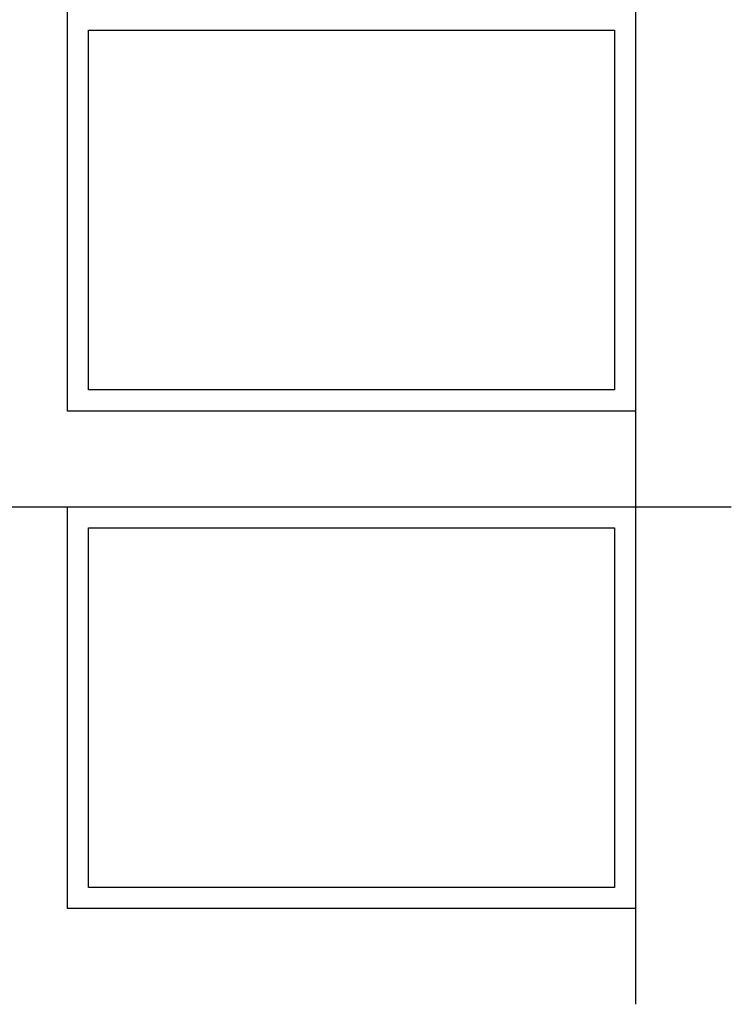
# Model space of a CAD drawing. Header units: inches. Extents: x 60225 to 75105, y -36420 to -15620.
# Tile 2 of 4: x 67665 to 75105, y -36420 to -26130. Entities that reach past the tile are written whole.
import ezdxf

# ---------------------------------------------------------------- set-up
doc = ezdxf.new("R2010")
doc.units = ezdxf.units.IN
doc.header["$MEASUREMENT"] = 0

msp = doc.modelspace()

# ---------------------------------------------------------------- linework, layer by layer
at = {"color": 3}
for p, q in [((74105, -30219.5), (74105, -31219.5)), ((67165, -31219.5), (68165, -31219.5)), ((67165, -31219.5), (68165, -31219.5)), ((74105, -31219.5), (75105, -31219.5)), ((74105, -31219.5), (75105, -31219.5)), ((74105, -35419.5), (74105, -36419.5))]:
    msp.add_line(p, q, dxfattribs=at)
at = {"color": 1}
for points in [[(68165, -26019.5), (74105, -26019.5), (74105, -30219.5), (68165, -30219.5)], [(68165, -31219.5), (74105, -31219.5), (74105, -35419.5), (68165, -35419.5)]]:
    msp.add_lwpolyline(points, close=True, dxfattribs=at)
at = {"color": 5}
for points in [[(68385, -26239.5), (73885, -26239.5), (73885, -29999.5), (68385, -29999.5)], [(68385, -31439.5), (73885, -31439.5), (73885, -35199.5), (68385, -35199.5)]]:
    msp.add_lwpolyline(points, close=True, dxfattribs=at)

doc.saveas('drawing.dxf')
